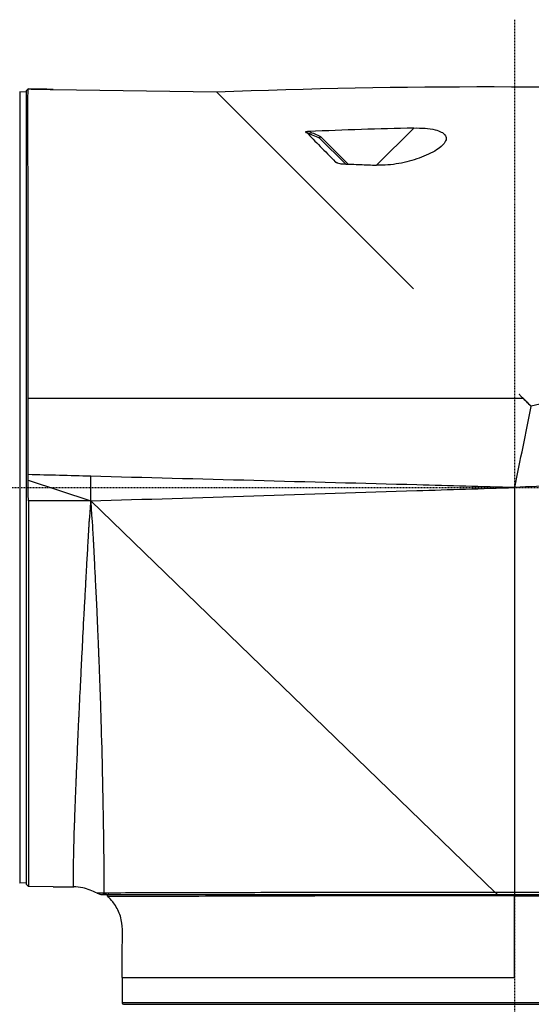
# Model space of a CAD drawing. Header units: millimetres. Extents: x 0 to 4378, y 0 to 2376.
# Tile 48 of 211: x 369 to 445, y 1120 to 1267. Entities that reach past the tile are written whole.
import ezdxf

# ---------------------------------------------------------------- set-up
doc = ezdxf.new("R2010")
doc.units = ezdxf.units.MM
doc.header["$LTSCALE"] = 0.2
doc.linetypes.add('CENTER2', pattern=[1.125, 0.75, -0.125, 0.125, -0.125])
doc.layers.add('02_Center Line', color=1, linetype='CENTER2')

# ---------------------------------------------------------------- blocks, each defined once
blk = doc.blocks.new('Blk$A09K1-2P24B')
for p, q in [((113.7, 668.73), (113.7, 550.67)), ((114.7, 668.7), (113.7, 668.73)), ((114.94, 669.16), (114.7, 668.92)), ((114.7, 550.48), (114.7, 668.92)), ((118.7, 669.1), (118.7, 669.1)), ((118.7, 669.1), (143.04, 668.72)), ((172.4, 639.36), (143.04, 668.72)), ((166.91, 657.78), (172.46, 663.34)), ((162.29, 657.97), (158.42, 661.83)), ((158.42, 661.83), (158.42, 661.83)), ((158.56, 662.09), (162.7, 657.95)), ((188.21, 623.56), (188.16, 623.6)), ((189.98, 621.79), (188.81, 622.96)), ((189.98, 621.79), (189.98, 621.79)), ((114.98, 610.81), (124.3, 607.7)), ((143.1, 610.88), (143.1, 610.88)), ((151.3, 610.66), (151.3, 610.66)), ((170.8, 610.14), (170.8, 610.14)), ((177.29, 609.97), (177.29, 609.97)), ((187.5, 609.7), (187.5, 549.3)), ((170.8, 609.17), (170.8, 609.17)), ((124.3, 607.7), (115, 607.7)), ((115, 607.7), (115, 550.18)), ((124.3, 607.7), (184.61, 549.3)), ((124.3, 607.7), (124.3, 607.7)), ((114.7, 550.7), (113.7, 550.67)), ((114.7, 550.48), (115, 550.18)), ((118.7, 550.15), (115, 550.18)), ((118.7, 550.15), (118.7, 550.14)), ((118.7, 550.14), (121.75, 550.12)), ((125.23, 549.16), (125.78, 549)), ((125.78, 549), (246.2, 549)), ((126.54, 549), (126.02, 549.19)), ((126.25, 549.2), (126.76, 549)), ((126.85, 548.93), (126.85, 548.93)), ((184.61, 549.3), (184.61, 549.3)), ((246.5, 549.3), (184.61, 549.3)), ((187.5, 548.8), (246, 548.8)), ((129, 536.6), (129, 532.8)), ((134.68, 536.61), (134.68, 536.61)), ((168.71, 536.61), (168.71, 536.61)), ((246, 532.8), (129, 532.8)), ((129.18, 532.6), (129.18, 532.6)), ((129.2, 532.6), (245.8, 532.6))]:
    blk.add_line(p, q)
for centre, start, end in [((127, 548.8), 90.0003, 227.4213), ((129.2, 532.8), 180.0009, 264.6027), ((129.2, 532.8), 265.2179, 270)]:
    blk.add_arc(centre, 0.2, start, end)
for centre, major_axis, ratio, start_param, end_param in [((-400.15, -611.33), (1372.85, -434.17), 0.965196, 1.46736, 1.468816), ((217.72, 273.68), (589.97, -27.7), 0.659242, 1.678505, 1.705054), ((-236.45, -190.31), (-868.27, 484.63), 0.941994, 4.779198, 4.779566), ((186.16, 603.19), (-17.26, -84.03), 0.00008, 1.64838, 1.79396), ((24.27, 609.15), (-3024.12, 80.21), 0.001615, 4.663256, 4.679349), ((115.85, 555.39), (0.4, 1148.04), 0.007352, 4.757968, 4.761178), ((24.27, 609.15), (-3024.12, 80.21), 0.001615, 4.65843, 4.663256), ((187.5, 548.8), (0, 0.2), 0.00037, 4.7124, 6.283234), ((173.45, 537.5), (0, 4.1), 0.965926, 1.789153, 1.789387), ((173.45, 537.5), (0, 2.15), 0.965926, 1.996967, 1.997847), ((173.45, 537.5), (0, -2.15), 0.965926, 1.142245, 1.143867)]:
    blk.add_ellipse(centre, major_axis=major_axis, ratio=ratio, start_param=start_param, end_param=end_param)
for points, knots in [([(114.95, 622.96), (114.96, 624.56), (114.96, 626.23), (114.96, 633.62), (114.95, 638.95), (114.94, 650.15), (114.94, 655.57), (114.93, 663.85), (114.93, 666.7), (114.94, 668.78), (114.94, 669.13), (114.94, 669.16)], [-17.369003, -17.369003, -17.369003, -17.369003, -16.819749, -16.819749, -15.036151, -15.036151, -12.705283, -12.705283, -10.418477, -10.418477, -9.348962, -9.348962, -9.348962, -9.348962]), ([(156.86, 662.82), (156.67, 662.81), (156.52, 662.8), (156.39, 662.78), (156.37, 662.78), (156.34, 662.77), (156.32, 662.76), (156.31, 662.75), (156.31, 662.75), (156.3, 662.74), (156.3, 662.73), (156.31, 662.72), (156.31, 662.72), (156.33, 662.7), (156.36, 662.69), (156.38, 662.68), (156.39, 662.67), (156.44, 662.66), (156.47, 662.66), (156.5, 662.66)], [0, 0, 0, 0, 0.0558013, 0.0558013, 0.0694227, 0.0694227, 0.0771126, 0.0771126, 0.0824705, 0.0824705, 0.0875561, 0.0875561, 0.0944149, 0.0944149, 0.1108031, 0.1108031, 0.1331689, 0.1331689, 0.1524357, 0.1524357, 0.1524357, 0.1524357]), ([(156.5, 662.66), (157.13, 662.01), (157.8, 661.32), (159.22, 659.87), (159.98, 659.09), (160.76, 658.28)], [-0.9461672, -0.9461672, -0.9461672, -0.9461672, -0.4793132, -0.4793132, 0, 0, 0, 0]), ([(172.46, 663.34), (173.02, 663.35), (173.59, 663.34), (174.66, 663.25), (175.17, 663.18), (175.98, 662.98), (176.29, 662.87), (176.79, 662.62), (176.98, 662.48), (177.25, 662.14), (177.31, 661.96), (177.29, 661.53), (177.17, 661.28), (176.76, 660.74), (176.39, 660.42), (175.14, 659.61), (174.22, 659.19), (172.32, 658.51), (171.28, 658.23), (169.69, 657.95), (169.14, 657.87), (168.04, 657.78), (167.47, 657.76), (166.91, 657.78)], [-2.312555, -2.312555, -2.312555, -2.312555, -2.092576, -2.092576, -1.885512, -1.885512, -1.733537, -1.733537, -1.595814, -1.595814, -1.446617, -1.446617, -1.254853, -1.254853, -1.009218, -1.009218, -0.668063, -0.668063, -0.335009, -0.335009, -0.167393, -0.167393, 0, 0, 0, 0]), ([(158.42, 661.83), (158.41, 661.84), (158.4, 661.85), (158.41, 661.86), (158.41, 661.86), (158.43, 661.89), (158.47, 661.96), (158.56, 662.09)], [0, 0, 0, 0, 0.159, 0.176667, 0.176667, 0.259, 1, 1, 1, 1]), ([(160.76, 658.28), (160.76, 658.28), (160.77, 658.27), (160.78, 658.26), (160.79, 658.25), (160.82, 658.23), (160.84, 658.22), (160.87, 658.21)], [0.00021965, 0.00021965, 0.00021965, 0.00021965, 0.00323374, 0.00323374, 0.00772459, 0.00772459, 0.01724607, 0.01724607, 0.01724607, 0.01724607]), ([(160.87, 658.21), (160.92, 658.18), (160.98, 658.16), (161.16, 658.1), (161.29, 658.07), (161.62, 658), (161.83, 657.98), (162.01, 657.98)], [0.0001059, 0.0001059, 0.0001059, 0.0001059, 0.0205681, 0.0205681, 0.0605182, 0.0605182, 0.1234096, 0.1234096, 0.1234096, 0.1234096]), ([(162.01, 657.98), (162.82, 657.95), (163.64, 657.92), (165.28, 657.85), (166.09, 657.82), (166.91, 657.78)], [-0.4914372, -0.4914372, -0.4914372, -0.4914372, -0.2457209, -0.2457209, -0.000001, -0.000001, -0.000001, -0.000001]), ([(114.96, 611.63), (114.96, 614.76), (114.96, 617.95), (114.96, 621.74), (114.96, 622.35), (114.95, 622.96)], [0.191888, 0.191888, 0.191888, 0.191888, 1.120006, 1.120006, 1.298288, 1.298288, 1.298288, 1.298288]), ([(189.94, 621.82), (189.93, 621.83), (189.92, 621.84), (189.91, 621.85), (189.91, 621.86), (189.91, 621.86), (189.91, 621.86), (189.9, 621.86), (189.9, 621.87), (189.9, 621.87), (189.89, 621.88), (189.88, 621.88), (189.88, 621.89), (189.86, 621.91), (189.84, 621.93), (189.81, 621.95), (189.77, 622), (189.73, 622.04), (189.68, 622.08), (189.6, 622.17), (189.51, 622.26), (189.42, 622.34), (189.25, 622.52), (189.08, 622.69), (188.9, 622.87), (188.88, 622.89), (188.86, 622.91), (188.84, 622.93), (188.83, 622.94), (188.83, 622.94), (188.82, 622.95), (188.82, 622.95), (188.81, 622.96), (188.81, 622.96), (188.81, 622.96), (188.8, 622.96), (188.8, 622.96), (188.8, 622.97), (188.79, 622.97), (188.79, 622.98), (188.78, 622.98), (188.78, 622.99), (188.77, 623), (188.73, 623.04), (188.68, 623.08), (188.64, 623.13), (188.55, 623.21), (188.47, 623.3), (188.38, 623.39), (188.34, 623.43), (188.29, 623.47), (188.25, 623.52), (188.24, 623.53), (188.22, 623.55), (188.21, 623.56), (188.21, 623.56), (188.21, 623.56), (188.21, 623.56)], [0, 0, 0, 0, 0.00024637, 0.00024637, 0.00024637, 0.00027668, 0.00027668, 0.00027668, 0.00036869, 0.00036869, 0.00036869, 0.00049287, 0.00049287, 0.00049287, 0.00098472, 0.00098472, 0.00098472, 0.00197008, 0.00197008, 0.00197008, 0.003939, 0.003939, 0.003939, 0.00787885, 0.00787885, 0.00787885, 0.00837158, 0.00837158, 0.00837158, 0.00849448, 0.00849448, 0.00849448, 0.00858965, 0.00858965, 0.00858965, 0.00861758, 0.00861758, 0.00861758, 0.00874137, 0.00874137, 0.00874137, 0.00886349, 0.00886349, 0.00886349, 0.0098484, 0.0098484, 0.0098484, 0.01181821, 0.01181821, 0.01181821, 0.01280338, 0.01280338, 0.01280338, 0.01312916, 0.01312916, 0.01312916, 0.0131317, 0.0131317, 0.0131317, 0.0131317]), ([(122.14, 566.22), (122.15, 566.44), (122.16, 566.65), (122.17, 566.87), (122.27, 569.46), (122.4, 572.34), (122.54, 575.46), (122.55, 575.5), (122.55, 575.53), (122.55, 575.56), (122.62, 577.09), (122.7, 578.68), (122.78, 580.33), (122.82, 581.16), (122.86, 582.02), (122.9, 582.88), (122.95, 583.75), (122.99, 584.68), (123.04, 585.52), (123.12, 587.19), (123.21, 588.94), (123.31, 590.75), (123.36, 591.65), (123.41, 592.57), (123.46, 593.51), (123.48, 593.98), (123.51, 594.45), (123.54, 594.92), (123.55, 595.16), (123.56, 595.4), (123.57, 595.64), (123.58, 595.76), (123.59, 595.88), (123.59, 596), (123.6, 596.12), (123.61, 596.27), (123.61, 596.36), (123.65, 597.07), (123.7, 597.9), (123.75, 598.84), (123.78, 599.31), (123.81, 599.8), (123.84, 600.33), (123.85, 600.59), (123.87, 600.86), (123.88, 601.14), (123.89, 601.28), (123.9, 601.42), (123.91, 601.56), (123.91, 601.63), (123.91, 601.71), (123.92, 601.78), (123.92, 601.85), (123.93, 601.97), (123.93, 602), (123.94, 602.11), (123.95, 602.3), (123.96, 602.56), (123.97, 602.7), (123.98, 602.85), (123.99, 603.02), (123.99, 603.11), (124, 603.2), (124, 603.29), (124, 603.33), (124.01, 603.37), (124.01, 603.42), (124.01, 603.49), (124.02, 603.55), (124.02, 603.59), (124.02, 603.65), (124.03, 603.71), (124.03, 603.77), (124.03, 603.83), (124.04, 603.89), (124.04, 603.95), (124.04, 603.96), (124.04, 603.96), (124.04, 603.97), (124.04, 604.02), (124.05, 604.08), (124.05, 604.13), (124.05, 604.13), (124.05, 604.14), (124.05, 604.14), (124.06, 604.19), (124.06, 604.25), (124.06, 604.3), (124.07, 604.4), (124.08, 604.5), (124.08, 604.59), (124.09, 604.68), (124.1, 604.81), (124.1, 604.84), (124.11, 604.88), (124.11, 604.95), (124.12, 605.07), (124.13, 605.13), (124.14, 605.2), (124.14, 605.28), (124.15, 605.36), (124.16, 605.48), (124.17, 605.56), (124.18, 605.7), (124.19, 605.83), (124.2, 605.95), (124.21, 606.07), (124.22, 606.14), (124.23, 606.27), (124.25, 606.53), (124.26, 606.77), (124.28, 607.01), (124.28, 607.13), (124.29, 607.25), (124.29, 607.36), (124.29, 607.48), (124.3, 607.59), (124.3, 607.7)], [0.744875, 0.744875, 0.744875, 0.744875, 0.75, 0.75, 0.75, 0.8125, 0.8125, 0.8125, 0.8131499, 0.8131499, 0.8131499, 0.84375, 0.84375, 0.84375, 0.859375, 0.859375, 0.859375, 0.875, 0.875, 0.875, 0.90625, 0.90625, 0.90625, 0.921875, 0.921875, 0.921875, 0.9296875, 0.9296875, 0.9296875, 0.9335937, 0.9335937, 0.9335937, 0.9355469, 0.9355469, 0.9355469, 0.9375, 0.9375, 0.9375, 0.953125, 0.953125, 0.953125, 0.9609375, 0.9609375, 0.9609375, 0.9648437, 0.9648437, 0.9648437, 0.9667969, 0.9667969, 0.9667969, 0.9677734, 0.9677734, 0.9677734, 0.96875, 0.96875, 0.96875, 0.9726562, 0.9726562, 0.9726562, 0.9746094, 0.9746094, 0.9746094, 0.9755859, 0.9755859, 0.9755859, 0.9759644, 0.9759644, 0.9759644, 0.9765625, 0.9765625, 0.9765625, 0.9774727, 0.9774727, 0.9774727, 0.9784245, 0.9784245, 0.9784245, 0.9785156, 0.9785156, 0.9785156, 0.9794336, 0.9794336, 0.9794336, 0.9794922, 0.9794922, 0.9794922, 0.9804687, 0.9804687, 0.9804687, 0.9824219, 0.9824219, 0.9824219, 0.984375, 0.984375, 0.984375, 0.9863281, 0.9863281, 0.9863281, 0.9873047, 0.9873047, 0.9873047, 0.9882812, 0.9882812, 0.9882812, 0.9902344, 0.9902344, 0.9902344, 0.9921875, 0.9921875, 0.9921875, 0.9960937, 0.9960937, 0.9960937, 0.9980469, 0.9980469, 0.9980469, 0.9999996, 0.9999996, 0.9999996, 0.9999996]), ([(124.3, 607.7), (124.31, 607.08), (124.37, 606.23), (124.46, 605.16), (124.47, 605.03), (124.49, 604.83), (124.49, 604.81), (124.49, 604.79), (124.5, 604.76), (124.5, 604.72), (124.52, 604.47), (124.55, 603.85), (124.61, 602.85), (124.63, 602.52), (124.65, 602.06), (124.66, 601.83), (124.67, 601.6), (124.69, 601.37), (124.7, 601.15), (124.72, 600.7), (124.74, 600.25), (124.77, 599.81), (124.81, 598.94), (124.85, 598.09), (124.89, 597.27), (124.92, 596.77), (124.94, 596.24), (124.97, 595.71), (125.03, 594.51), (125.09, 593.25), (125.15, 592.06), (125.22, 590.35), (125.3, 588.71), (125.36, 587.14), (125.38, 586.75), (125.4, 586.36), (125.41, 585.98), (125.42, 585.79), (125.43, 585.59), (125.44, 585.41), (125.44, 585.22), (125.45, 584.96), (125.46, 584.71), (125.47, 584.6), (125.47, 584.49), (125.48, 584.38), (125.63, 580.44), (125.75, 577.02), (125.83, 574.09), (125.93, 570.91), (125.99, 568.3), (126.03, 566.14), (126.04, 566.02), (126.04, 565.88), (126.04, 565.7), (126.05, 565.53), (126.05, 565.36), (126.05, 565.19), (126.1, 563.24), (126.12, 561.57), (126.15, 560.13)], [0.0000013, 0.0000013, 0.0000013, 0.0000013, 0.03125, 0.03125, 0.03125, 0.0351562, 0.0351562, 0.0351562, 0.0390625, 0.0390625, 0.0390625, 0.0625, 0.0625, 0.0625, 0.0703125, 0.0703125, 0.0703125, 0.078125, 0.078125, 0.078125, 0.09375, 0.09375, 0.09375, 0.125, 0.125, 0.125, 0.1440698, 0.1440698, 0.1440698, 0.1875, 0.1875, 0.1875, 0.25, 0.25, 0.25, 0.265625, 0.265625, 0.265625, 0.2734375, 0.2734375, 0.2734375, 0.28125, 0.28125, 0.28125, 0.2847368, 0.2847368, 0.2847368, 0.4104867, 0.4104867, 0.4104867, 0.546875, 0.546875, 0.546875, 0.5546875, 0.5546875, 0.5546875, 0.5624361, 0.5624361, 0.5624361, 0.6517148, 0.6517148, 0.6517148, 0.6517148]), ([(121.74, 554.03), (121.74, 554.17), (121.74, 554.31), (121.75, 554.46), (121.77, 555.86), (121.82, 557.61), (121.89, 559.68), (121.9, 559.7), (121.9, 559.72), (121.9, 559.75), (121.95, 561.28), (122.01, 563), (122.09, 564.89), (122.1, 565.32), (122.12, 565.77), (122.14, 566.22)], [0.6182103, 0.6182103, 0.6182103, 0.6182103, 0.625, 0.625, 0.625, 0.6875, 0.6875, 0.6875, 0.6881573, 0.6881573, 0.6881573, 0.734375, 0.734375, 0.734375, 0.744875, 0.744875, 0.744875, 0.744875]), ([(126.15, 560.13), (126.16, 559.56), (126.17, 559.02), (126.17, 558.52), (126.17, 558.36), (126.18, 558.16), (126.18, 557.97), (126.18, 557.89), (126.18, 557.82), (126.18, 557.74), (126.21, 555.94), (126.23, 554.5), (126.24, 553.34), (126.24, 553.11), (126.24, 552.89), (126.24, 552.67), (126.24, 552.25), (126.25, 551.85), (126.25, 551.48), (126.25, 551.33), (126.25, 551.2), (126.25, 551.06), (126.25, 551), (126.25, 550.93), (126.25, 550.89), (126.25, 550.84), (126.25, 550.78), (126.25, 550.73)], [0.6517148, 0.6517148, 0.6517148, 0.6517148, 0.6875, 0.6875, 0.6875, 0.6986835, 0.6986835, 0.6986835, 0.703125, 0.703125, 0.703125, 0.8125, 0.8125, 0.8125, 0.8339628, 0.8339628, 0.8339628, 0.875, 0.875, 0.875, 0.890625, 0.890625, 0.890625, 0.8984375, 0.8984375, 0.8984375, 0.9079438, 0.9079438, 0.9079438, 0.9079438]), ([(121.75, 550.12), (121.75, 550.12), (121.75, 550.13), (121.75, 550.17), (121.74, 550.21), (121.74, 550.27), (121.74, 550.37), (121.74, 550.38), (121.74, 550.38), (121.74, 550.39), (121.73, 550.55), (121.73, 550.74), (121.72, 550.89), (121.72, 550.97), (121.72, 551.04), (121.72, 551.09), (121.72, 551.12), (121.72, 551.14), (121.72, 551.16), (121.72, 551.17), (121.72, 551.18), (121.72, 551.19), (121.72, 551.2), (121.72, 551.2), (121.72, 551.2), (121.72, 551.21), (121.72, 551.21), (121.72, 551.21), (121.72, 551.21), (121.72, 551.21), (121.72, 551.21), (121.72, 551.21), (121.72, 551.21), (121.72, 551.21), (121.71, 551.61), (121.71, 552.09), (121.72, 552.64), (121.72, 552.92), (121.72, 553.21), (121.73, 553.51), (121.73, 553.68), (121.73, 553.85), (121.74, 554.03)], [0.5, 0.5, 0.5, 0.5, 0.515625, 0.515625, 0.515625, 0.5302734, 0.5302734, 0.5302734, 0.53125, 0.53125, 0.53125, 0.546875, 0.546875, 0.546875, 0.5546875, 0.5546875, 0.5546875, 0.5585937, 0.5585937, 0.5585937, 0.5605469, 0.5605469, 0.5605469, 0.5615234, 0.5615234, 0.5615234, 0.5617676, 0.5617676, 0.5617676, 0.5619507, 0.5619507, 0.5619507, 0.5625, 0.5625, 0.5625, 0.59375, 0.59375, 0.59375, 0.609375, 0.609375, 0.609375, 0.6182103, 0.6182103, 0.6182103, 0.6182103]), ([(125.23, 549.16), (124.57, 549.54), (123.85, 549.82), (122.66, 550.06), (122.2, 550.11), (121.75, 550.12)], [0, 0, 0, 0, 0.2268684, 0.2268684, 0.3637218, 0.3637218, 0.3637218, 0.3637218]), ([(126.25, 550.73), (126.25, 550.45), (126.25, 550.12), (126.25, 549.79), (126.25, 549.68), (126.25, 549.57), (126.25, 549.48), (126.25, 549.47), (126.25, 549.46), (126.25, 549.46), (126.25, 549.36), (126.25, 549.28), (126.25, 549.2)], [0.90794375, 0.90794375, 0.90794375, 0.90794375, 0.953125, 0.953125, 0.953125, 0.96782374, 0.96782374, 0.96782374, 0.96875, 0.96875, 0.96875, 0.98454467, 0.98454467, 0.98454467, 0.98454467]), ([(126.02, 549.19), (125.79, 549.18), (125.59, 549.17), (125.31, 549.16), (125.23, 549.16), (125.23, 549.16), (125.23, 549.16), (125.23, 549.16), (125.23, 549.16)], [-1.6929862, -1.6929862, -1.6929862, -1.6929862, -1.2697428, -1.2697428, -0.8464995, -0.8464995, -0.8464995, -0.8462414, -0.8462414, -0.8462414, -0.8462414]), ([(126.25, 549.2), (126.21, 549.2), (126.17, 549.2), (126.09, 549.2), (126.06, 549.2), (126.02, 549.19)], [8.284987, 8.284987, 8.284987, 8.284987, 8.3518434, 8.3518434, 8.4186997, 8.4186997, 8.4186997, 8.4186997]), ([(184.61, 549.3), (183.29, 549.3), (181.97, 549.3), (179.24, 549.3), (177.83, 549.3), (175.41, 549.3), (174.39, 549.3), (170.92, 549.29), (168.48, 549.29), (164.71, 549.28), (163.36, 549.28), (161.73, 549.28), (161.43, 549.28), (155.71, 549.27), (150.67, 549.26), (146.16, 549.25), (145.03, 549.25), (143.94, 549.24), (139.75, 549.24), (136.97, 549.23), (131.9, 549.22), (129.74, 549.21), (127.37, 549.2), (126.72, 549.2), (126.25, 549.2)], [0.031232, 0.031232, 0.031232, 0.031232, 0.426355, 0.426355, 0.852709, 0.852709, 1.160836, 1.160836, 1.914479, 1.914479, 2.34455, 2.34455, 2.441253, 2.441253, 4.209351, 4.209351, 4.209351, 4.653573, 4.653573, 5.977449, 5.977449, 7.494921, 7.494921, 8.284969, 8.284969, 8.284969, 8.284969]), ([(126.87, 548.66), (126.85, 548.67), (126.83, 548.69), (126.81, 548.74), (126.81, 548.76), (126.8, 548.81), (126.81, 548.84), (126.82, 548.89), (126.83, 548.91), (126.85, 548.93)], [0.00002634, 0.00002634, 0.00002634, 0.00002634, 0.00769974, 0.00769974, 0.0151051, 0.0151051, 0.0230519, 0.0230519, 0.03017828, 0.03017828, 0.03017828, 0.03017828]), ([(126.85, 548.93), (126.86, 548.94), (126.88, 548.96), (126.92, 548.98), (126.94, 548.99), (126.97, 549), (126.99, 549), (127, 549)], [0, 0, 0, 0, 0.00651511, 0.00651511, 0.01301625, 0.01301625, 0.01704744, 0.01704744, 0.01704744, 0.01704744]), ([(187.5, 548.8), (185.68, 548.8), (183.87, 548.8), (182.06, 548.8), (181.92, 548.8), (181.77, 548.8), (181.62, 548.8), (179.76, 548.79), (177.9, 548.79), (176.08, 548.79), (175.98, 548.79), (175.89, 548.79), (175.79, 548.79), (171.95, 548.78), (168.21, 548.78), (164.57, 548.77), (160.83, 548.76), (157.2, 548.76), (153.84, 548.75), (150.66, 548.74), (147.64, 548.73), (144.9, 548.72), (144.75, 548.72), (144.61, 548.72), (144.46, 548.72), (141.61, 548.71), (139.06, 548.7), (136.83, 548.7), (134.82, 548.69), (133.11, 548.68), (131.7, 548.68), (131.54, 548.68), (131.39, 548.68), (131.24, 548.68), (130.49, 548.67), (129.84, 548.67), (129.27, 548.67), (128.85, 548.67), (128.48, 548.67), (128.17, 548.66), (128.07, 548.66), (127.97, 548.66), (127.88, 548.66), (127.67, 548.66), (127.48, 548.67), (127.33, 548.67), (127.23, 548.67), (127.14, 548.67), (127.07, 548.67), (127.04, 548.66), (127.01, 548.66), (126.99, 548.66), (126.91, 548.66), (126.87, 548.66), (126.87, 548.66)], [0, 0, 0, 0, 0.0577527, 0.0577527, 0.0577527, 0.0625, 0.0625, 0.0625, 0.1218433, 0.1218433, 0.1218433, 0.125, 0.125, 0.125, 0.25, 0.25, 0.25, 0.3782856, 0.3782856, 0.3782856, 0.5, 0.5, 0.5, 0.5064595, 0.5064595, 0.5064595, 0.6345975, 0.6345975, 0.6345975, 0.75, 0.75, 0.75, 0.762762, 0.762762, 0.762762, 0.826847, 0.826847, 0.826847, 0.875, 0.875, 0.875, 0.8906441, 0.8906441, 0.8906441, 0.9280461, 0.9280461, 0.9280461, 0.9537428, 0.9537428, 0.9537428, 0.964023, 0.964023, 0.964023, 1, 1, 1, 1]), ([(128.99, 540.9), (128.99, 542.17), (129.1, 543.45), (128.84, 545.4), (128.63, 546.07), (128.05, 547.27), (127.68, 547.8), (127.15, 548.38), (127.04, 548.49), (126.93, 548.59)], [0, 0, 0, 0, 0.3829419, 0.3829419, 0.5895671, 0.5895671, 0.7815729, 0.7815729, 0.8289984, 0.8289984, 0.8289984, 0.8289984]), ([(184.61, 549.3), (184.65, 549.27), (184.69, 549.23), (184.82, 549.1), (184.87, 549.05), (184.92, 549)], [-0.0657855, -0.0657855, -0.0657855, -0.0657855, -0.02498505, -0.02498505, 0, 0, 0, 0]), ([(129, 536.6), (129.07, 536.61), (130.64, 536.61), (136.56, 536.61), (140.9, 536.61), (151.72, 536.62), (158.19, 536.62), (172.27, 536.61), (179.88, 536.6), (187.5, 536.6)], [0, 0, 0, 0, 0.25, 0.25, 0.5, 0.5, 0.75, 0.75, 1, 1, 1, 1])]:
    blk.add_open_spline(points, degree=3, knots=knots)
for points in [[(118.7, 669.1), (117.45, 669.12), (116.19, 669.14), (114.94, 669.16)], [(114.94, 669.16), (116.19, 669.14), (117.45, 669.12), (118.7, 669.1)], [(143.04, 668.72), (170.63, 669.83), (198.29, 669.77), (225.87, 668.56)], [(156.86, 662.82), (157.42, 662.58), (157.99, 662.33), (158.56, 662.09)], [(234.53, 630.81), (219, 628.02), (204.12, 625.01), (189.94, 621.82)], [(124.3, 622.96), (121.19, 622.96), (118.07, 622.96), (114.95, 622.96)], [(174.45, 622.96), (157.74, 622.96), (141.02, 622.96), (124.3, 622.96)], [(188.81, 622.96), (184.02, 622.96), (179.24, 622.96), (174.45, 622.96)], [(124.3, 611.38), (121.19, 611.46), (118.07, 611.55), (114.96, 611.63)], [(172.89, 609.24), (177.76, 609.39), (182.63, 609.55), (187.5, 609.7)], [(200.52, 610.36), (196.25, 610.14), (191.88, 609.92), (187.5, 609.7)], [(124.3, 607.7), (140.5, 608.21), (156.69, 608.73), (172.89, 609.24)], [(126.86, 548.65), (126.89, 548.63), (126.91, 548.61), (126.93, 548.59)], [(126.93, 548.59), (126.91, 548.61), (126.89, 548.63), (126.87, 548.66)], [(187.5, 549.3), (187.5, 549.2), (187.5, 549.1), (187.5, 549)], [(187.5, 536.6), (187.5, 540.67), (187.5, 544.73), (187.5, 548.8)], [(129, 536.6), (129, 538.03), (128.99, 539.47), (128.99, 540.9)], [(172.81, 536.61), (172.81, 536.61), (172.81, 536.61), (172.81, 536.61)], [(173.08, 536.61), (173.08, 536.61), (173.08, 536.61), (173.08, 536.61)], [(175.25, 536.61), (175.25, 536.61), (175.25, 536.61), (175.25, 536.61)], [(176.44, 536.61), (176.44, 536.61), (176.44, 536.61), (176.44, 536.61)]]:
    blk.add_open_spline(points, degree=3)
for points, weights in [([(114.98, 610.81), (114.97, 611.22), (114.96, 611.63)], [1.07852036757, 1.07862607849, 1.07868127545]), ([(115, 607.7), (114.95, 609.26), (114.98, 610.81)], [1.07953320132, 1.08001585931, 1.07974806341])]:
    blk.add_rational_spline(points, weights, degree=2)
at = {"layer": '02_Center Line'}
for p, q in [((187.5, 679.5), (187.5, 109.42)), ((-1.08, 609.7), (265.2, 609.7))]:
    blk.add_line(p, q, dxfattribs=at)

msp = doc.modelspace()

# ---------------------------------------------------------------- block references
msp.add_blockref('Blk$A09K1-2P24B', (255.217, 587.414))

doc.saveas('drawing.dxf')
